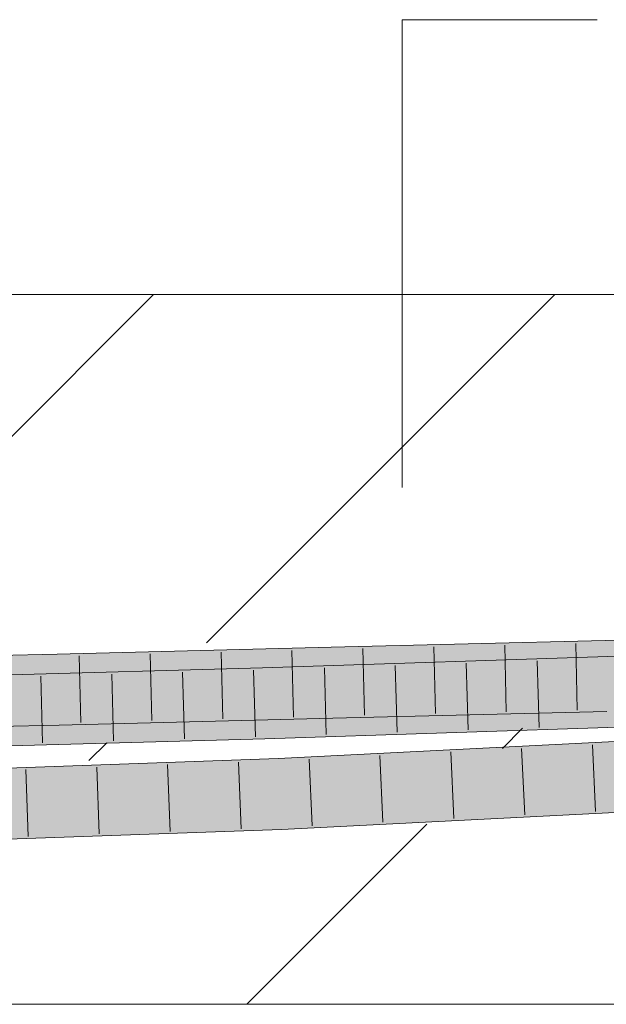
# Model space of a CAD drawing. Extents: x -620 to 3480, y 62 to 1112.
# Tile 174 of 256: x 232.74 to 234.81, y 738.73 to 742.2. Entities that reach past the tile are written whole.
import ezdxf
from ezdxf.lldxf.tags import DXFTag

# ---------------------------------------------------------------- set-up
doc = ezdxf.new("R2010")
doc.units = 0
doc.layers.get('0').update_dxf_attribs({"lineweight": 13})
doc.layers.add('E_Detail_Linie_Text_Bem', color=7, linetype='Continuous', lineweight=13)
for name, color, linetype, lineweight, true_color in [('E_Detail_Wandschraffur', 7, 'Continuous', 5, 0xc0c0c0), ('E_Leerrohr 25-A06GA2TQ8I', 7, 'Continuous', 9, 0xff8000), ('E_Leerrohr 25-Shading', 7, 'Continuous', 9, 0xff8000)]:
    doc.layers.add(name, color=color, linetype=linetype, lineweight=lineweight, true_color=true_color)
tags = doc.linetypes.add('fein_strichliert', pattern=[4, 1, -2, 1]).pattern_tags.tags
tags[8:9] = [DXFTag(74, 4), DXFTag(75, 0), DXFTag(340, '0'), DXFTag(46, 0.0), DXFTag(50, 0.0), DXFTag(44, 0.0), DXFTag(45, 0.0)]
tags[6:7] = [DXFTag(74, 4), DXFTag(75, 0), DXFTag(340, '0'), DXFTag(46, 0.0), DXFTag(50, 0.0), DXFTag(44, 0.0), DXFTag(45, 0.0)]
tags[4:5] = [DXFTag(74, 4), DXFTag(75, 0), DXFTag(340, '0'), DXFTag(46, 0.0), DXFTag(50, 0.0), DXFTag(44, 0.0), DXFTag(45, 0.0)]

# ---------------------------------------------------------------- blocks, each defined once
blk = doc.blocks.new('Shading-A06GA2BB8I', base_point=(200.3502, 737.7149))
at = {"layer": 'E_Leerrohr 25-Shading', "color": 34, "true_color": 0xb05800}
for points in [[(235.2579, 740.0208), (234.8028, 740.0118), (235.2542, 740.0013), (234.8036, 739.9752)], [(233.8372, 739.9518), (233.8363, 739.9885), (232.8723, 739.9276), (232.8714, 739.9641)], [(234.8036, 739.9752), (234.8028, 740.0118), (233.8372, 739.9518), (233.8363, 739.9885)], [(235.0051, 739.9792), (235.2541, 740.0009), (234.8036, 739.9752), (235.2542, 740.0013)], [(232.8723, 739.9276), (232.8714, 739.9641), (231.9195, 739.9059), (231.9188, 739.9425)], [(235.3678, 739.9744), (233.595, 739.9156), (235.3666, 739.9679), (233.5961, 739.8791)], [(235.1538, 739.9306), (235.3638, 739.9523), (233.5961, 739.8791), (235.3666, 739.9679)], [(233.5961, 739.8791), (233.595, 739.9156), (231.3273, 739.8173), (231.3266, 739.8538)], [(233.842, 739.7548), (233.8415, 739.7751), (232.8766, 739.7479), (232.8766, 739.7508)], [(234.7711, 739.761), (234.8083, 739.7619), (233.8415, 739.7751), (234.8075, 739.7985)], [(234.7711, 739.761), (233.8415, 739.7751), (233.842, 739.7548)], [(232.6512, 739.7457), (232.4882, 739.7338), (232.8774, 739.7142), (232.4892, 739.7054)], [(232.7067, 739.7469), (232.6512, 739.7457), (232.8766, 739.7479), (232.8774, 739.7142)], [(232.8766, 739.7508), (232.7067, 739.7469), (232.8766, 739.7479)], [(232.8774, 739.7142), (233.8424, 739.7385), (232.8766, 739.7479), (233.842, 739.7548)], [(235.1758, 739.7545), (233.6014, 739.7024), (235.1761, 739.7545), (235.2309, 739.7518)], [(233.6017, 739.6906), (235.2418, 739.7512), (233.6014, 739.7024), (235.2309, 739.7518)], [(235.2418, 739.7512), (233.6017, 739.6906), (235.2599, 739.7504), (233.6025, 739.6658)], [(235.2599, 739.7504), (233.6025, 739.6658), (235.6203, 739.7325)], [(233.8424, 739.7385), (234.7711, 739.761), (233.842, 739.7548)], [(233.6017, 739.6906), (233.6014, 739.7024), (231.331, 739.6226), (231.3306, 739.6405)], [(231.3313, 739.6039), (233.6025, 739.6658), (231.331, 739.6226), (233.6017, 739.6906)], [(233.651, 739.5806), (235.4345, 739.6669), (235.3192, 739.665), (235.4344, 739.6686)], [(235.4346, 739.6654), (235.4345, 739.6669), (233.651, 739.5806)], [(235.3192, 739.665), (235.4344, 739.6702), (234.5044, 739.6396), (235.4335, 739.6871)], [(233.6506, 739.5888), (235.3192, 739.665), (233.6503, 739.596), (234.5044, 739.6396)], [(233.651, 739.5806), (235.3192, 739.665), (233.6506, 739.5888)], [(233.651, 739.5806), (233.6512, 739.5751), (235.4346, 739.6654), (235.4351, 739.6558)], [(233.6512, 739.5751), (233.6519, 739.5594), (235.4351, 739.6558), (235.4354, 739.6505)], [(232.1947, 739.542), (233.6506, 739.5888), (232.0922, 739.5411), (233.6503, 739.596)], [(232.6971, 739.548), (233.651, 739.5806), (232.1947, 739.542), (233.6506, 739.5888)], [(233.6512, 739.5751), (233.651, 739.5806), (232.7982, 739.5481), (232.6326, 739.5458)], [(232.7982, 739.5481), (233.6519, 739.5594), (233.6512, 739.5751)], [(232.0929, 739.5151), (233.6479, 739.5594), (232.0926, 739.5257), (232.7982, 739.5481)], [(232.0926, 739.5257), (232.7982, 739.5481), (232.0926, 739.5275), (232.6326, 739.5458)], [(233.525, 739.5559), (232.0929, 739.5151), (232.093, 739.5105)], [(232.0931, 739.5086), (233.525, 739.5559), (232.093, 739.5105)], [(233.6519, 739.5594), (232.0931, 739.5086), (232.6136, 739.5229)], [(232.0931, 739.5086), (233.6519, 739.5594), (233.525, 739.5559), (233.6479, 739.5594)], [(235.403, 739.4718), (233.6596, 739.3828), (233.6607, 739.3578)], [(233.6612, 739.3463), (235.403, 739.4718), (233.6607, 739.3578)], [(235.403, 739.4718), (233.6612, 739.3463), (235.4451, 739.4602), (233.6629, 739.3463)], [(233.6629, 739.3463), (235.4463, 739.4374), (235.4451, 739.4602)], [(232.0988, 739.2912), (233.6596, 739.3828), (232.0979, 739.3278)], [(232.0988, 739.2912), (232.6154, 739.3094), (233.6596, 739.3828), (233.6607, 739.3578)], [(232.6154, 739.3094), (233.6612, 739.3463), (233.6607, 739.3578)]]:
    blk.add_solid(points, dxfattribs=at)
at = {"layer": 'E_Leerrohr 25-Shading', "color": 30, "true_color": 0xf57b00}
for points in [[(235.0051, 739.9792), (234.8036, 739.9752), (234.9921, 739.8905), (234.8056, 739.8868)], [(233.8393, 739.8635), (233.8372, 739.9518), (232.8744, 739.8392), (232.8723, 739.9276)], [(234.8056, 739.8868), (234.8036, 739.9752), (233.8393, 739.8635), (233.8372, 739.9518)], [(232.6481, 739.834), (232.8744, 739.8392), (231.9195, 739.9059), (232.8723, 739.9276)], [(233.5961, 739.8791), (235.1523, 739.9196), (235.1538, 739.9306)], [(235.1523, 739.9196), (233.5961, 739.8791), (235.145, 739.8677), (234.391, 739.8478)], [(233.5974, 739.8353), (233.5961, 739.8791), (231.3273, 739.8173)], [(233.5974, 739.8353), (234.0248, 739.8382), (233.5961, 739.8791), (234.391, 739.8478)], [(233.84, 739.8352), (234.8056, 739.8868), (233.8393, 739.8635)], [(233.84, 739.8352), (234.1056, 739.8387), (234.8056, 739.8868), (234.8062, 739.8588)], [(235.2412, 739.8534), (234.9921, 739.8905), (234.8064, 739.848), (234.8056, 739.8868)], [(233.84, 739.8352), (233.8393, 739.8635), (232.8748, 739.8224), (232.8744, 739.8392)], [(233.5977, 739.8242), (233.5979, 739.8192), (234.1056, 739.8387), (234.547, 739.8417)], [(234.2234, 739.8403), (233.84, 739.8352), (233.8401, 739.8304)], [(234.8069, 739.8275), (234.8064, 739.848), (233.8401, 739.8304), (234.2234, 739.8403)], [(234.0248, 739.8382), (234.547, 739.8417), (234.391, 739.8478)], [(234.5563, 739.8419), (234.1042, 739.8312), (234.5548, 739.8224), (234.103, 739.8074)], [(234.1056, 739.8387), (234.8064, 739.848), (234.8062, 739.8588)], [(234.391, 739.8478), (234.547, 739.8417), (235.145, 739.8677), (235.1434, 739.8558)], [(234.5548, 739.8224), (234.8865, 739.8334), (234.5563, 739.8419), (234.8882, 739.8498)], [(233.5974, 739.8353), (231.3273, 739.8173), (233.5976, 739.8269), (233.2562, 739.8189)], [(233.2562, 739.8189), (231.3273, 739.8173), (231.3893, 739.7751), (231.3281, 739.7743)], [(233.5979, 739.8192), (233.2562, 739.8189), (231.6479, 739.7786), (231.3893, 739.7751)], [(233.5979, 739.8192), (232.6493, 739.7994), (233.5987, 739.7907), (231.6582, 739.7747)], [(232.7068, 739.7469), (232.8766, 739.7508), (231.9213, 739.8176), (232.8744, 739.8392)], [(233.8401, 739.8304), (233.84, 739.8352), (232.8752, 739.8051), (232.8748, 739.8224)], [(233.8407, 739.8103), (233.8401, 739.8304), (232.8755, 739.7927), (232.8752, 739.8051)], [(232.8755, 739.7927), (232.8756, 739.7914), (233.8407, 739.8103), (233.8409, 739.7996)], [(233.2562, 739.8189), (233.5979, 739.8192), (233.5976, 739.8269)], [(233.5974, 739.8353), (233.5976, 739.8269), (234.0248, 739.8382)], [(234.0248, 739.8382), (233.5976, 739.8269), (234.1056, 739.8387), (233.5977, 739.8242)], [(234.1042, 739.8312), (233.5979, 739.8192), (234.103, 739.8074), (233.5987, 739.7907)], [(234.103, 739.8074), (233.5987, 739.7907), (234.6351, 739.7812), (233.6014, 739.7024)], [(234.8069, 739.8275), (233.8401, 739.8304), (233.8407, 739.8103)], [(233.8407, 739.8103), (233.8409, 739.7996), (234.8069, 739.8275), (234.8073, 739.808)], [(234.8073, 739.808), (233.8409, 739.7996), (234.8075, 739.7985), (233.8414, 739.7804)], [(234.8675, 739.7989), (234.5548, 739.8224), (234.6351, 739.7812), (234.103, 739.8074)], [(235.0679, 739.8141), (234.8865, 739.8334), (234.8675, 739.7989), (234.5548, 739.8224)], [(233.5987, 739.7907), (231.6582, 739.7747), (231.3289, 739.7306), (231.3283, 739.7665)], [(233.5987, 739.7907), (231.3289, 739.7306), (231.7675, 739.7408)], [(233.6014, 739.7024), (233.5987, 739.7907), (231.3306, 739.6405), (231.329, 739.7289)], [(233.8409, 739.7996), (232.8756, 739.7914), (233.8414, 739.7804), (232.8763, 739.7625)], [(232.8763, 739.7625), (232.8766, 739.7508), (233.8414, 739.7804), (233.8415, 739.7751)], [(234.6351, 739.7812), (233.6014, 739.7024), (235.1758, 739.7545)], [(233.8414, 739.7804), (233.8415, 739.7751), (234.8075, 739.7985)], [(235.3721, 739.761), (234.8675, 739.7989), (235.1758, 739.7545), (234.6351, 739.7812)], [(235.4382, 739.5954), (235.4354, 739.6505), (233.6585, 739.5598)], [(233.6519, 739.5594), (235.4382, 739.5954), (233.6585, 739.5598)], [(233.6519, 739.5594), (235.4015, 739.5602), (235.4382, 739.5954), (235.4399, 739.5622)], [(232.0955, 739.4162), (233.6558, 739.4711), (232.6136, 739.5229), (233.6531, 739.5317)], [(233.6531, 739.5317), (233.6519, 739.5594), (232.6136, 739.5229)], [(235.4015, 739.5602), (233.6519, 739.5594), (233.6531, 739.5317)], [(233.6558, 739.4711), (235.4015, 739.5602), (233.6531, 739.5317)], [(233.6596, 739.3828), (235.403, 739.4718), (233.6558, 739.4711), (235.4015, 739.5602)], [(233.6558, 739.4711), (232.0955, 739.4162), (232.0958, 739.4039)], [(232.0979, 739.3278), (233.6596, 739.3828), (232.0958, 739.4039), (233.6558, 739.4711)]]:
    blk.add_solid(points, dxfattribs=at)
blk = doc.blocks.new('Referenz-A06GA2TW8I')
at = {"layer": 'E_Detail_Linie_Text_Bem', "color": 0, "linetype": 'Continuous', "ltscale": 0.13}
for p, q in [((234.0868, 740.5509), (234.0868, 742.199)), ((234.0868, 742.199), (234.7735, 742.199))]:
    blk.add_line(p, q, dxfattribs=at)
at = {"layer": 'E_Detail_Linie_Text_Bem', "linetype": 'Continuous', "ltscale": 0.13}
for p, q in [((218.4856, 741.2306), (278.4637, 741.2306)), ((278.4637, 738.7306), (230.4856, 738.7306))]:
    blk.add_line(p, q, dxfattribs=at)
at = {"layer": 'E_Detail_Wandschraffur', "linetype": 'fein_strichliert', "ltscale": 0.13}
for p, q in [((231.96, 739.9803), (233.2104, 741.2306)), ((234.4402, 739.6321), (234.5113, 739.7031)), ((233.5388, 738.7306), (234.1735, 739.3653))]:
    blk.add_line(p, q, dxfattribs=at)
at = {"layer": 'E_Detail_Wandschraffur', "linetype": 'ByBlock', "ltscale": 0.13}
for p, q in [((233.3977, 740.0038), (234.6246, 741.2306)), ((232.983, 739.589), (233.0455, 739.6515))]:
    blk.add_line(p, q, dxfattribs=at)
at = {"layer": 'E_Leerrohr 25-A06GA2TQ8I', "linetype": 'Continuous', "ltscale": 0.13}
for p, q in [((235.7608, 740.0306), (234.8028, 740.0118)), ((233.8363, 739.9884), (232.8714, 739.9641)), ((235.7399, 739.9867), (233.595, 739.9157)), ((234.8028, 740.0118), (233.8363, 739.9884)), ((233.9484, 739.9836), (233.9541, 739.7487)), ((234.1984, 739.9897), (234.204, 739.7548)), ((234.4484, 739.9957), (234.4538, 739.7608)), ((234.6984, 740.0018), (234.7037, 739.7668)), ((232.8714, 739.9641), (231.9188, 739.9425)), ((232.9488, 739.9586), (232.9544, 739.7237)), ((233.1987, 739.9649), (233.2043, 739.7299)), ((233.4486, 739.9712), (233.4543, 739.7362)), ((233.6985, 739.9775), (233.7042, 739.7425)), ((233.595, 739.9157), (231.3266, 739.8538)), ((233.8125, 739.9154), (233.8195, 739.6805)), ((234.0623, 739.9236), (234.0694, 739.6887)), ((234.3122, 739.9319), (234.3192, 739.697)), ((234.5621, 739.9402), (234.5691, 739.7053)), ((232.8133, 739.8869), (232.8195, 739.652)), ((233.0631, 739.8937), (233.0695, 739.6588)), ((233.3129, 739.9005), (233.3196, 739.6656)), ((233.5626, 739.9073), (233.5696, 739.6724)), ((233.8424, 739.7385), (232.8774, 739.7142)), ((235.7473, 739.7368), (233.6025, 739.6658)), ((234.8083, 739.7619), (233.8424, 739.7385)), ((232.8774, 739.7142), (231.9237, 739.6926)), ((235.4335, 739.687), (233.6503, 739.596)), ((233.6025, 739.6658), (231.3313, 739.6039)), ((234.5076, 739.6323), (234.5187, 739.3975)), ((234.7572, 739.645), (234.7685, 739.4103)), ((234.0085, 739.6068), (234.0191, 739.372)), ((234.2581, 739.6195), (234.2689, 739.3848)), ((233.6503, 739.596), (232.0922, 739.5411)), ((233.0104, 739.566), (233.019, 739.3311)), ((233.2599, 739.5748), (233.2692, 739.3399)), ((233.5094, 739.5835), (233.5193, 739.3488)), ((233.759, 739.5941), (233.7693, 739.3593)), ((232.7609, 739.5572), (232.7688, 739.3223)), ((235.4463, 739.4374), (233.6612, 739.3463)), ((233.6612, 739.3463), (232.0988, 739.2912))]:
    blk.add_line(p, q, dxfattribs=at)

msp = doc.modelspace()

# ---------------------------------------------------------------- block references
at = {"color": 8, "lineweight": 25, "ltscale": 0.25, "true_color": 0x808080}
msp.add_blockref('Referenz-A06GA2TW8I', (0, 0), dxfattribs=at)
msp.add_blockref('Shading-A06GA2BB8I', (200.3502, 737.7149))

doc.saveas('drawing.dxf')
